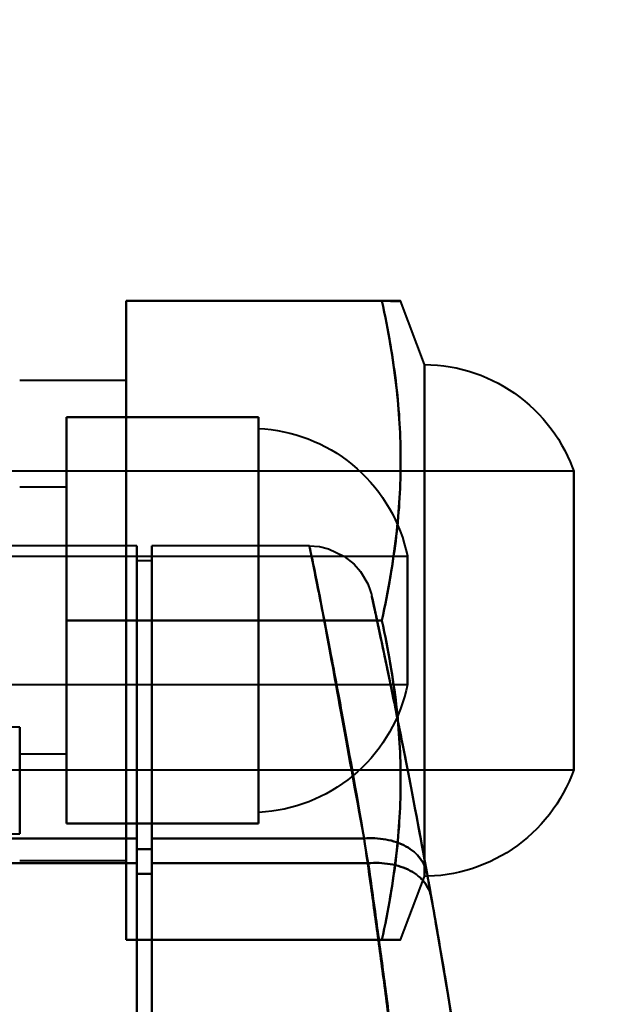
# Model space of a CAD drawing. Header units: millimetres. Extents: x -696 to 695, y -1041 to 611.
# Tile 80 of 90: x 540 to 568, y -218 to -172. Entities that reach past the tile are written whole.
import ezdxf

# ---------------------------------------------------------------- set-up
doc = ezdxf.new("R2010")
doc.units = ezdxf.units.MM
doc.layers.add('G-IMPT', color=8, linetype='Continuous', lineweight=40)

# ---------------------------------------------------------------- blocks, each defined once
blk = doc.blocks.new('NEXA 400 CALQUES_dwg-748074-Niveau de réf_')
at = {"layer": 'G-IMPT'}
for p, q in [((559, -188), (557.875, -185.018)), ((559, -188), (559, -212)), ((559, -188), (559, -212)), ((559, -200), (559, -188)), ((545, -188.75), (540, -188.75)), ((545, -211.25), (545, -188.75)), ((545, -211.25), (545, -188.75)), ((545, -188.75), (545, -211.25)), ((545, -188.75), (545, -211.25)), ((551.2, -200), (551.2, -191)), ((551.2, -200), (551.2, -191)), ((551.2, -200), (551.2, -191)), ((551.2, -191), (551.2, -209)), ((551.2, -191), (551.2, -209)), ((551.2, -191), (551.2, -209)), ((551.2, -191), (551.2, -209)), ((551.2, -191), (551.2, -209)), ((551.2, -191), (551.2, -209)), ((566, -193), (525, -193)), ((566, -193), (566, -200)), ((566, -207), (566, -193)), ((566, -207), (566, -193)), ((542.2, -193.75), (540, -193.75)), ((542.2, -193.75), (540, -193.75)), ((542.2, -193.75), (540, -193.75)), ((542.2, -206.25), (542.2, -193.75)), ((542.2, -206.25), (542.2, -193.75)), ((542.2, -206.25), (542.2, -193.75)), ((542.2, -206.25), (542.2, -193.75)), ((542.2, -206.25), (542.2, -193.75)), ((542.2, -206.25), (542.2, -193.75)), ((542.2, -193.75), (542.2, -206.25)), ((542.2, -193.75), (542.2, -206.25)), ((542.2, -193.75), (542.2, -206.25)), ((542.2, -193.75), (542.2, -206.25)), ((542.2, -193.75), (542.2, -206.25)), ((542.2, -193.75), (542.2, -206.25)), ((545.5, -196.5), (535, -196.5)), ((545.5, -196.5), (535, -196.5)), ((545.5, -211.384), (545.5, -196.5)), ((545.5, -211.384), (545.5, -196.5)), ((545.5, -196.5), (545.5, -211.384)), ((545.5, -196.5), (545.5, -211.384)), ((553.592, -196.5), (546.2, -196.5)), ((553.592, -196.5), (546.2, -196.5)), ((546.2, -211.384), (546.2, -196.5)), ((546.2, -196.5), (546.2, -211.384)), ((546.2, -211.384), (546.2, -196.5)), ((546.2, -196.5), (546.2, -211.384)), ((558.2, -197), (527.2, -197)), ((558.2, -197), (527.2, -197)), ((558.2, -197), (527.2, -197)), ((558.2, -197), (558.2, -200)), ((558.2, -203), (558.2, -197)), ((558.2, -203), (558.2, -197)), ((558.2, -203), (558.2, -197)), ((558.2, -203), (558.2, -197)), ((558.2, -203), (558.2, -197)), ((558.2, -203), (558.2, -197)), ((558.2, -197), (558.2, -200)), ((558.2, -197), (558.2, -200)), ((546.2, -197.2), (545.5, -197.2)), ((546.2, -197.2), (545.5, -197.2)), ((545.5, -211.875), (545.5, -197.2)), ((545.5, -211.875), (545.5, -197.2)), ((545.5, -197.2), (545.5, -211.875)), ((545.5, -197.2), (545.5, -211.875)), ((546.2, -211.875), (546.2, -197.2)), ((546.2, -211.875), (546.2, -197.2)), ((546.2, -197.2), (546.2, -211.875)), ((546.2, -197.2), (546.2, -211.875)), ((551.2, -209), (551.2, -200)), ((551.2, -209), (551.2, -200)), ((551.2, -209), (551.2, -200)), ((551.2, -209), (551.2, -200)), ((551.2, -209), (551.2, -200)), ((551.2, -209), (551.2, -200)), ((558.2, -200), (558.2, -203)), ((558.2, -200), (558.2, -203)), ((558.2, -200), (558.2, -203)), ((558.2, -200), (558.2, -203)), ((558.2, -200), (558.2, -203)), ((558.2, -200), (558.2, -203)), ((559, -212), (559, -200)), ((559, -212), (559, -200)), ((566, -200), (566, -207)), ((566, -200), (566, -207)), ((527.2, -203), (558.2, -203)), ((527.2, -203), (558.2, -203)), ((527.2, -203), (558.2, -203)), ((540, -205), (535, -205)), ((540, -205), (535, -205)), ((540, -210), (540, -205)), ((540, -210), (540, -205)), ((540, -205), (540, -210)), ((540, -205), (540, -210)), ((540, -206.25), (542.2, -206.25)), ((540, -206.25), (542.2, -206.25)), ((540, -206.25), (542.2, -206.25)), ((525, -207), (566, -207)), ((535, -210), (540, -210)), ((535, -210), (540, -210)), ((545.5, -221.105), (545.5, -210.221)), ((545.5, -221.105), (545.5, -210.221)), ((545.5, -210.221), (545.5, -221.105)), ((545.5, -210.221), (545.5, -221.105)), ((546.2, -221.105), (546.2, -210.221)), ((546.2, -210.221), (546.2, -221.105)), ((546.2, -221.105), (546.2, -210.221)), ((546.2, -210.221), (546.2, -221.105)), ((545.5, -221.105), (545.5, -210.729)), ((545.5, -221.105), (545.5, -210.729)), ((545.5, -210.729), (545.5, -221.105)), ((545.5, -210.729), (545.5, -221.105)), ((546.2, -221.105), (546.2, -210.729)), ((546.2, -221.105), (546.2, -210.729)), ((546.2, -210.729), (546.2, -221.105)), ((546.2, -210.729), (546.2, -221.105)), ((540, -211.25), (545, -211.25)), ((545.5, -221.919), (545.5, -211.384)), ((545.5, -221.919), (545.5, -211.384)), ((545.5, -211.384), (545.5, -221.919)), ((545.5, -211.384), (545.5, -221.919)), ((546.2, -221.919), (546.2, -211.384)), ((546.2, -211.384), (546.2, -221.919)), ((546.2, -221.919), (546.2, -211.384)), ((546.2, -211.384), (546.2, -221.919)), ((545.5, -221.919), (545.5, -211.875)), ((545.5, -221.919), (545.5, -211.875)), ((545.5, -211.875), (545.5, -221.919)), ((545.5, -211.875), (545.5, -221.919)), ((546.2, -221.919), (546.2, -211.875)), ((546.2, -221.919), (546.2, -211.875)), ((546.2, -211.875), (546.2, -221.919)), ((546.2, -211.875), (546.2, -221.919)), ((557.875, -214.982), (559, -212))]:
    blk.add_line(p, q, dxfattribs=at)
at = {"layer": 'G-IMPT', "flags": 128}
for points in [[(545, -200), (545, -196.254), (545, -192.509), (545, -188.763), (545, -185.018)], [(545, -185.018), (548, -185.018), (551, -185.018), (554, -185.018), (557, -185.018)], [(545, -185.018), (548, -185.018), (551, -185.018), (554, -185.018), (557, -185.018)], [(557, -185.018), (554, -185.018), (551, -185.018), (548, -185.018), (545, -185.018)], [(545, -185.018), (545, -188.763), (545, -192.509), (545, -196.254), (545, -200)], [(557, -185.018), (554, -185.018), (551, -185.018), (548, -185.018), (545, -185.018)], [(545, -200), (545, -196.254), (545, -192.509), (545, -188.763), (545, -185.018)], [(545, -185.018), (545, -188.763), (545, -192.509), (545, -196.254), (545, -200)], [(559, -188), (559.3, -188.009), (559.599, -188.03), (559.897, -188.062), (560.194, -188.107), (560.489, -188.164), (560.781, -188.232), (561.07, -188.312), (561.356, -188.403), (561.637, -188.506), (561.915, -188.62), (562.188, -188.745), (562.455, -188.88), (562.717, -189.027), (562.973, -189.183), (563.222, -189.35), (563.465, -189.527), (563.7, -189.713), (563.927, -189.908), (564.147, -190.113), (564.358, -190.326), (564.561, -190.547), (564.754, -190.776), (564.939, -191.013), (565.113, -191.257), (565.278, -191.507), (565.433, -191.765), (565.577, -192.028), (565.71, -192.296), (565.833, -192.57), (565.945, -192.848), (566, -193)], [(542.2, -200), (542.2, -197.618), (542.2, -195.237), (542.2, -192.855), (542.2, -190.474)], [(542.2, -190.474), (544.45, -190.474), (546.7, -190.474), (548.95, -190.474), (551.2, -190.474)], [(542.2, -190.474), (544.45, -190.474), (546.7, -190.474), (548.95, -190.474), (551.2, -190.474)], [(551.2, -190.474), (548.95, -190.474), (546.7, -190.474), (544.45, -190.474), (542.2, -190.474)], [(542.2, -190.474), (542.2, -192.855), (542.2, -195.237), (542.2, -197.618), (542.2, -200)], [(551.2, -190.474), (548.95, -190.474), (546.7, -190.474), (544.45, -190.474), (542.2, -190.474)], [(542.2, -200), (542.2, -197.618), (542.2, -195.237), (542.2, -192.855), (542.2, -190.474)], [(542.2, -190.474), (544.45, -190.474), (546.7, -190.474), (548.95, -190.474), (551.2, -190.474)], [(542.2, -190.474), (544.45, -190.474), (546.7, -190.474), (548.95, -190.474), (551.2, -190.474)], [(551.2, -190.474), (548.95, -190.474), (546.7, -190.474), (544.45, -190.474), (542.2, -190.474)], [(542.2, -190.474), (542.2, -192.855), (542.2, -195.237), (542.2, -197.618), (542.2, -200)], [(551.2, -190.474), (548.95, -190.474), (546.7, -190.474), (544.45, -190.474), (542.2, -190.474)], [(542.2, -200), (542.2, -197.618), (542.2, -195.237), (542.2, -192.855), (542.2, -190.474)], [(542.2, -190.474), (544.45, -190.474), (546.7, -190.474), (548.95, -190.474), (551.2, -190.474)], [(542.2, -190.474), (544.45, -190.474), (546.7, -190.474), (548.95, -190.474), (551.2, -190.474)], [(551.2, -190.474), (548.95, -190.474), (546.7, -190.474), (544.45, -190.474), (542.2, -190.474)], [(542.2, -190.474), (542.2, -192.855), (542.2, -195.237), (542.2, -197.618), (542.2, -200)], [(551.2, -190.474), (548.95, -190.474), (546.7, -190.474), (544.45, -190.474), (542.2, -190.474)], [(542.2, -200), (542.2, -197.618), (542.2, -195.237), (542.2, -192.855), (542.2, -190.474)], [(542.2, -190.474), (542.2, -192.855), (542.2, -195.237), (542.2, -197.618), (542.2, -200)], [(542.2, -200), (542.2, -197.618), (542.2, -195.237), (542.2, -192.855), (542.2, -190.474)], [(542.2, -190.474), (542.2, -192.855), (542.2, -195.237), (542.2, -197.618), (542.2, -200)], [(542.2, -200), (542.2, -197.618), (542.2, -195.237), (542.2, -192.855), (542.2, -190.474)], [(542.2, -190.474), (542.2, -192.855), (542.2, -195.237), (542.2, -197.618), (542.2, -200)], [(551.2, -200), (551.2, -197.618), (551.2, -195.237), (551.2, -192.855), (551.2, -190.474)], [(551.2, -190.474), (551.2, -192.855), (551.2, -195.237), (551.2, -197.618), (551.2, -200)], [(551.2, -200), (551.2, -197.618), (551.2, -195.237), (551.2, -192.855), (551.2, -190.474)], [(551.2, -190.474), (551.2, -192.855), (551.2, -195.237), (551.2, -197.618), (551.2, -200)], [(551.2, -200), (551.2, -197.618), (551.2, -195.237), (551.2, -192.855), (551.2, -190.474)], [(551.2, -190.474), (551.2, -192.855), (551.2, -195.237), (551.2, -197.618), (551.2, -200)], [(551.2, -190.474), (551.2, -192.855), (551.2, -195.237), (551.2, -197.618), (551.2, -200)], [(551.2, -200), (551.2, -197.618), (551.2, -195.237), (551.2, -192.855), (551.2, -190.474)], [(551.2, -190.474), (551.2, -192.855), (551.2, -195.237), (551.2, -197.618), (551.2, -200)], [(551.2, -200), (551.2, -197.618), (551.2, -195.237), (551.2, -192.855), (551.2, -190.474)], [(551.2, -190.474), (551.2, -192.855), (551.2, -195.237), (551.2, -197.618), (551.2, -200)], [(551.2, -200), (551.2, -197.618), (551.2, -195.237), (551.2, -192.855), (551.2, -190.474)], [(551.2, -191), (551.499, -191.02), (551.798, -191.052), (552.094, -191.096), (552.389, -191.151), (552.681, -191.219), (552.971, -191.298), (553.257, -191.389), (553.539, -191.49), (553.817, -191.604), (554.09, -191.728), (554.358, -191.863), (554.62, -192.008), (554.876, -192.164), (555.126, -192.33), (555.369, -192.506), (555.605, -192.692), (555.833, -192.887), (556.053, -193.09), (556.265, -193.303), (556.468, -193.523), (556.662, -193.752), (556.847, -193.988), (557.022, -194.232), (557.188, -194.482), (557.343, -194.739), (557.488, -195.001), (557.622, -195.27), (557.746, -195.543), (557.858, -195.821), (557.959, -196.103), (558.049, -196.39), (558.128, -196.679), (558.194, -196.972), (558.2, -197)], [(551.2, -191), (551.499, -191.02), (551.798, -191.052), (552.094, -191.096), (552.389, -191.151), (552.681, -191.219), (552.971, -191.298), (553.257, -191.389), (553.539, -191.49), (553.817, -191.604), (554.09, -191.728), (554.358, -191.863), (554.62, -192.008), (554.876, -192.164), (555.126, -192.33), (555.369, -192.506), (555.605, -192.692), (555.833, -192.887), (556.053, -193.09), (556.265, -193.303), (556.468, -193.523), (556.662, -193.752), (556.847, -193.988), (557.022, -194.232), (557.188, -194.482), (557.343, -194.739), (557.488, -195.001), (557.622, -195.27), (557.746, -195.543), (557.858, -195.821), (557.959, -196.103), (558.049, -196.39), (558.128, -196.679), (558.194, -196.972), (558.2, -197)], [(551.2, -191), (551.499, -191.02), (551.798, -191.052), (552.094, -191.096), (552.389, -191.151), (552.681, -191.219), (552.971, -191.298), (553.257, -191.389), (553.539, -191.49), (553.817, -191.604), (554.09, -191.728), (554.358, -191.863), (554.62, -192.008), (554.876, -192.164), (555.126, -192.33), (555.369, -192.506), (555.605, -192.692), (555.833, -192.887), (556.053, -193.09), (556.265, -193.303), (556.468, -193.523), (556.662, -193.752), (556.847, -193.988), (557.022, -194.232), (557.188, -194.482), (557.343, -194.739), (557.488, -195.001), (557.622, -195.27), (557.746, -195.543), (557.858, -195.821), (557.959, -196.103), (558.049, -196.39), (558.128, -196.679), (558.194, -196.972), (558.2, -197)], [(553.592, -196.5), (554.064, -196.54), (554.492, -196.644), (555.217, -196.98), (555.693, -197.361), (555.99, -197.706), (556.333, -198.292), (556.449, -198.59), (556.492, -198.736), (556.502, -198.771), (556.505, -198.784), (556.508, -198.796), (556.51, -198.805), (556.512, -198.814), (556.515, -198.826), (556.519, -198.842), (556.522, -198.859), (556.552, -198.994), (556.804, -200.161), (557.303, -202.526), (558.409, -208.07), (559.115, -211.864)], [(553.592, -196.5), (554.064, -196.54), (554.492, -196.644), (555.217, -196.98), (555.693, -197.361), (555.99, -197.706), (556.333, -198.292), (556.449, -198.59), (556.492, -198.736), (556.502, -198.771), (556.505, -198.784), (556.508, -198.796), (556.51, -198.805), (556.512, -198.814), (556.515, -198.826), (556.519, -198.842), (556.522, -198.859), (556.552, -198.994), (556.804, -200.161), (557.303, -202.526), (558.409, -208.07), (559.115, -211.864)], [(542.2, -209.526), (542.2, -207.145), (542.2, -204.763), (542.2, -202.382), (542.2, -200)], [(542.2, -200), (544.45, -200), (546.7, -200), (548.95, -200), (551.2, -200)], [(551.2, -200), (548.95, -200), (546.7, -200), (544.45, -200), (542.2, -200)], [(542.2, -200), (544.45, -200), (546.7, -200), (548.95, -200), (551.2, -200)], [(542.2, -200), (542.2, -202.382), (542.2, -204.763), (542.2, -207.145), (542.2, -209.526)], [(551.2, -200), (548.95, -200), (546.7, -200), (544.45, -200), (542.2, -200)], [(542.2, -209.526), (542.2, -207.145), (542.2, -204.763), (542.2, -202.382), (542.2, -200)], [(542.2, -200), (544.45, -200), (546.7, -200), (548.95, -200), (551.2, -200)], [(551.2, -200), (548.95, -200), (546.7, -200), (544.45, -200), (542.2, -200)], [(542.2, -200), (544.45, -200), (546.7, -200), (548.95, -200), (551.2, -200)], [(542.2, -200), (542.2, -202.382), (542.2, -204.763), (542.2, -207.145), (542.2, -209.526)], [(551.2, -200), (548.95, -200), (546.7, -200), (544.45, -200), (542.2, -200)], [(542.2, -209.526), (542.2, -207.145), (542.2, -204.763), (542.2, -202.382), (542.2, -200)], [(542.2, -200), (544.45, -200), (546.7, -200), (548.95, -200), (551.2, -200)], [(551.2, -200), (548.95, -200), (546.7, -200), (544.45, -200), (542.2, -200)], [(542.2, -200), (544.45, -200), (546.7, -200), (548.95, -200), (551.2, -200)], [(542.2, -200), (542.2, -202.382), (542.2, -204.763), (542.2, -207.145), (542.2, -209.526)], [(551.2, -200), (548.95, -200), (546.7, -200), (544.45, -200), (542.2, -200)], [(542.2, -209.526), (542.2, -207.145), (542.2, -204.763), (542.2, -202.382), (542.2, -200)], [(542.2, -200), (542.2, -202.382), (542.2, -204.763), (542.2, -207.145), (542.2, -209.526)], [(542.2, -209.526), (542.2, -207.145), (542.2, -204.763), (542.2, -202.382), (542.2, -200)], [(542.2, -200), (542.2, -202.382), (542.2, -204.763), (542.2, -207.145), (542.2, -209.526)], [(542.2, -209.526), (542.2, -207.145), (542.2, -204.763), (542.2, -202.382), (542.2, -200)], [(542.2, -200), (542.2, -202.382), (542.2, -204.763), (542.2, -207.145), (542.2, -209.526)], [(545, -214.982), (545, -211.237), (545, -207.491), (545, -203.746), (545, -200)], [(545, -200), (548, -200), (551, -200), (554, -200), (557, -200)], [(557, -200), (554, -200), (551, -200), (548, -200), (545, -200)], [(545, -200), (548, -200), (551, -200), (554, -200), (557, -200)], [(545, -200), (545, -203.746), (545, -207.491), (545, -211.237), (545, -214.982)], [(557, -200), (554, -200), (551, -200), (548, -200), (545, -200)], [(545, -214.982), (545, -211.237), (545, -207.491), (545, -203.746), (545, -200)], [(545, -200), (545, -203.746), (545, -207.491), (545, -211.237), (545, -214.982)], [(551.2, -209.526), (551.2, -207.145), (551.2, -204.763), (551.2, -202.382), (551.2, -200)], [(551.2, -200), (551.2, -202.382), (551.2, -204.763), (551.2, -207.145), (551.2, -209.526)], [(551.2, -209.526), (551.2, -207.145), (551.2, -204.763), (551.2, -202.382), (551.2, -200)], [(551.2, -200), (551.2, -202.382), (551.2, -204.763), (551.2, -207.145), (551.2, -209.526)], [(551.2, -209.526), (551.2, -207.145), (551.2, -204.763), (551.2, -202.382), (551.2, -200)], [(551.2, -200), (551.2, -202.382), (551.2, -204.763), (551.2, -207.145), (551.2, -209.526)], [(551.2, -200), (551.2, -202.382), (551.2, -204.763), (551.2, -207.145), (551.2, -209.526)], [(551.2, -209.526), (551.2, -207.145), (551.2, -204.763), (551.2, -202.382), (551.2, -200)], [(551.2, -200), (551.2, -202.382), (551.2, -204.763), (551.2, -207.145), (551.2, -209.526)], [(551.2, -209.526), (551.2, -207.145), (551.2, -204.763), (551.2, -202.382), (551.2, -200)], [(551.2, -200), (551.2, -202.382), (551.2, -204.763), (551.2, -207.145), (551.2, -209.526)], [(551.2, -209.526), (551.2, -207.145), (551.2, -204.763), (551.2, -202.382), (551.2, -200)], [(558.2, -203), (558.134, -203.293), (558.057, -203.583), (557.969, -203.869), (557.868, -204.152), (557.757, -204.431), (557.635, -204.704), (557.501, -204.973), (557.358, -205.236), (557.203, -205.494), (557.039, -205.745), (556.864, -205.989), (556.681, -206.226), (556.487, -206.455), (556.285, -206.676), (556.074, -206.89), (555.854, -207.094), (555.627, -207.29), (555.392, -207.476), (555.15, -207.653), (554.901, -207.82), (554.645, -207.977), (554.383, -208.124), (554.116, -208.26), (553.843, -208.385), (553.566, -208.499), (553.284, -208.602), (552.998, -208.694), (552.709, -208.774), (552.417, -208.843), (552.123, -208.899), (551.826, -208.944), (551.528, -208.977), (551.229, -208.999), (551.2, -209)], [(558.2, -203), (558.134, -203.293), (558.057, -203.583), (557.969, -203.869), (557.868, -204.152), (557.757, -204.431), (557.635, -204.704), (557.501, -204.973), (557.358, -205.236), (557.203, -205.494), (557.039, -205.745), (556.864, -205.989), (556.681, -206.226), (556.487, -206.455), (556.285, -206.676), (556.074, -206.89), (555.854, -207.094), (555.627, -207.29), (555.392, -207.476), (555.15, -207.653), (554.901, -207.82), (554.645, -207.977), (554.383, -208.124), (554.116, -208.26), (553.843, -208.385), (553.566, -208.499), (553.284, -208.602), (552.998, -208.694), (552.709, -208.774), (552.417, -208.843), (552.123, -208.899), (551.826, -208.944), (551.528, -208.977), (551.229, -208.999), (551.2, -209)], [(558.2, -203), (558.134, -203.293), (558.057, -203.583), (557.969, -203.869), (557.868, -204.152), (557.757, -204.431), (557.635, -204.704), (557.501, -204.973), (557.358, -205.236), (557.203, -205.494), (557.039, -205.745), (556.864, -205.989), (556.681, -206.226), (556.487, -206.455), (556.285, -206.676), (556.074, -206.89), (555.854, -207.094), (555.627, -207.29), (555.392, -207.476), (555.15, -207.653), (554.901, -207.82), (554.645, -207.977), (554.383, -208.124), (554.116, -208.26), (553.843, -208.385), (553.566, -208.499), (553.284, -208.602), (552.998, -208.694), (552.709, -208.774), (552.417, -208.843), (552.123, -208.899), (551.826, -208.944), (551.528, -208.977), (551.229, -208.999), (551.2, -209)], [(566, -207), (565.894, -207.281), (565.778, -207.557), (565.65, -207.829), (565.511, -208.095), (565.362, -208.355), (565.203, -208.609), (565.034, -208.857), (564.855, -209.097), (564.666, -209.331), (564.468, -209.556), (564.262, -209.774), (564.047, -209.983), (563.823, -210.183), (563.592, -210.374), (563.354, -210.556), (563.108, -210.728), (562.855, -210.89), (562.597, -211.042), (562.332, -211.184), (562.062, -211.314), (561.787, -211.434), (561.508, -211.543), (561.224, -211.641), (560.937, -211.727), (560.646, -211.801), (560.353, -211.864), (560.057, -211.915), (559.76, -211.954), (559.461, -211.981), (559.161, -211.997), (559, -212)], [(551.2, -209.526), (548.95, -209.526), (546.7, -209.526), (544.45, -209.526), (542.2, -209.526)], [(542.2, -209.526), (544.45, -209.526), (546.7, -209.526), (548.95, -209.526), (551.2, -209.526)], [(551.2, -209.526), (548.95, -209.526), (546.7, -209.526), (544.45, -209.526), (542.2, -209.526)], [(542.2, -209.526), (544.45, -209.526), (546.7, -209.526), (548.95, -209.526), (551.2, -209.526)], [(551.2, -209.526), (548.95, -209.526), (546.7, -209.526), (544.45, -209.526), (542.2, -209.526)], [(542.2, -209.526), (544.45, -209.526), (546.7, -209.526), (548.95, -209.526), (551.2, -209.526)], [(551.2, -209.526), (548.95, -209.526), (546.7, -209.526), (544.45, -209.526), (542.2, -209.526)], [(542.2, -209.526), (544.45, -209.526), (546.7, -209.526), (548.95, -209.526), (551.2, -209.526)], [(551.2, -209.526), (548.95, -209.526), (546.7, -209.526), (544.45, -209.526), (542.2, -209.526)], [(542.2, -209.526), (544.45, -209.526), (546.7, -209.526), (548.95, -209.526), (551.2, -209.526)], [(551.2, -209.526), (548.95, -209.526), (546.7, -209.526), (544.45, -209.526), (542.2, -209.526)], [(542.2, -209.526), (544.45, -209.526), (546.7, -209.526), (548.95, -209.526), (551.2, -209.526)], [(535, -210.221), (537.625, -210.221), (540.25, -210.221), (542.875, -210.221), (545.5, -210.221)], [(545.5, -210.221), (542.875, -210.221), (540.25, -210.221), (537.625, -210.221), (535, -210.221)], [(535, -210.221), (537.625, -210.221), (540.25, -210.221), (542.875, -210.221), (545.5, -210.221)], [(545.5, -210.221), (542.875, -210.221), (540.25, -210.221), (537.625, -210.221), (535, -210.221)], [(556.163, -210.221), (553.672, -210.221), (551.182, -210.221), (548.691, -210.221), (546.2, -210.221)], [(546.2, -210.221), (548.691, -210.221), (551.182, -210.221), (553.672, -210.221), (556.163, -210.221)], [(556.163, -210.221), (553.672, -210.221), (551.182, -210.221), (548.691, -210.221), (546.2, -210.221)], [(546.2, -210.221), (548.691, -210.221), (551.182, -210.221), (553.672, -210.221), (556.163, -210.221)], [(545.5, -210.729), (545.675, -210.729), (545.85, -210.729), (546.025, -210.729), (546.2, -210.729)], [(546.2, -210.729), (546.025, -210.729), (545.85, -210.729), (545.675, -210.729), (545.5, -210.729)], [(545.5, -210.729), (545.675, -210.729), (545.85, -210.729), (546.025, -210.729), (546.2, -210.729)], [(546.2, -210.729), (546.025, -210.729), (545.85, -210.729), (545.675, -210.729), (545.5, -210.729)], [(545.5, -211.384), (542.875, -211.384), (540.25, -211.384), (537.625, -211.384), (535, -211.384)], [(535, -211.384), (537.625, -211.384), (540.25, -211.384), (542.875, -211.384), (545.5, -211.384)], [(545.5, -211.384), (542.875, -211.384), (540.25, -211.384), (537.625, -211.384), (535, -211.384)], [(535, -211.384), (537.625, -211.384), (540.25, -211.384), (542.875, -211.384), (545.5, -211.384)], [(556.359, -211.384), (553.819, -211.384), (551.28, -211.384), (548.74, -211.384), (546.2, -211.384)], [(546.2, -211.384), (548.74, -211.384), (551.28, -211.384), (553.819, -211.384), (556.359, -211.384)], [(556.359, -211.384), (553.819, -211.384), (551.28, -211.384), (548.74, -211.384), (546.2, -211.384)], [(546.2, -211.384), (548.74, -211.384), (551.28, -211.384), (553.819, -211.384), (556.359, -211.384)], [(545.5, -211.875), (545.675, -211.875), (545.85, -211.875), (546.025, -211.875), (546.2, -211.875)], [(546.2, -211.875), (546.025, -211.875), (545.85, -211.875), (545.675, -211.875), (545.5, -211.875)], [(545.5, -211.875), (545.675, -211.875), (545.85, -211.875), (546.025, -211.875), (546.2, -211.875)], [(546.2, -211.875), (546.025, -211.875), (545.85, -211.875), (545.675, -211.875), (545.5, -211.875)], [(557, -214.982), (554, -214.982), (551, -214.982), (548, -214.982), (545, -214.982)], [(545, -214.982), (548, -214.982), (551, -214.982), (554, -214.982), (557, -214.982)], [(557, -214.982), (554, -214.982), (551, -214.982), (548, -214.982), (545, -214.982)], [(545, -214.982), (548, -214.982), (551, -214.982), (554, -214.982), (557, -214.982)]]:
    blk.add_lwpolyline(points, dxfattribs=at)
at = {"layer": 'G-IMPT'}
for points in [[(557, -185.018), (557.156, -185.014), (557.424, -185.027), (557.693, -185.032), (557.843, -185.024), (557.876, -185.021), (557.875, -185.018)], [(557.875, -185.018), (557.876, -185.021), (557.843, -185.024), (557.693, -185.032), (557.424, -185.027), (557.156, -185.014), (557, -185.018)], [(557, -185.018), (557.3, -186.403), (557.749, -189.057), (557.938, -192.509), (557.749, -195.961), (557.3, -198.615), (557, -200)], [(557, -185.018), (557.3, -185.018), (557.749, -185.018), (557.938, -185.018), (557.749, -185.018), (557.3, -185.018), (557, -185.018)], [(557, -200), (557.3, -198.615), (557.749, -195.961), (557.938, -192.509), (557.749, -189.057), (557.3, -186.403), (557, -185.018)], [(556.163, -210.221), (555.333, -205.777), (554.098, -198.725), (553.306, -195.233), (554.236, -199.387), (555.514, -206.799), (556.359, -211.384)], [(556.163, -210.221), (555.333, -205.777), (554.098, -198.725), (553.306, -195.233), (554.236, -199.387), (555.514, -206.799), (556.359, -211.384)], [(557, -200), (557.3, -201.385), (557.749, -204.039), (557.938, -207.491), (557.749, -210.943), (557.3, -213.597), (557, -214.982)], [(557, -214.982), (557.3, -213.597), (557.749, -210.943), (557.938, -207.491), (557.749, -204.039), (557.3, -201.385), (557, -200)], [(559.115, -211.864), (559.073, -211.63), (558.856, -211.149), (558.179, -210.548), (557.196, -210.226), (556.491, -210.193), (556.163, -210.221)], [(556.163, -210.221), (556.491, -210.193), (557.196, -210.226), (558.179, -210.548), (558.856, -211.149), (559.073, -211.63), (559.115, -211.864)], [(559.115, -211.864), (559.073, -211.63), (558.856, -211.149), (558.179, -210.548), (557.196, -210.226), (556.491, -210.193), (556.163, -210.221)], [(556.163, -210.221), (556.491, -210.193), (557.196, -210.226), (558.179, -210.548), (558.856, -211.149), (559.073, -211.63), (559.115, -211.864)], [(557.629, -221.105), (557.5, -220.084), (557.242, -218.048), (556.853, -215.13), (556.485, -212.474), (556.267, -210.922), (556.163, -210.221)], [(557.629, -221.105), (557.5, -220.084), (557.242, -218.048), (556.853, -215.13), (556.485, -212.474), (556.267, -210.922), (556.163, -210.221)], [(556.163, -210.221), (556.264, -210.921), (556.489, -212.491), (556.853, -215.125), (557.241, -218.048), (557.502, -220.09), (557.629, -221.105)], [(556.163, -210.221), (556.264, -210.921), (556.489, -212.491), (556.853, -215.125), (557.241, -218.048), (557.502, -220.09), (557.629, -221.105)], [(559.313, -212.966), (559.272, -212.739), (559.058, -212.272), (558.382, -211.689), (557.396, -211.381), (556.688, -211.354), (556.359, -211.384)], [(556.359, -211.384), (556.688, -211.354), (557.396, -211.381), (558.382, -211.689), (559.058, -212.272), (559.272, -212.739), (559.313, -212.966)], [(559.313, -212.966), (559.272, -212.739), (559.058, -212.272), (558.382, -211.689), (557.396, -211.381), (556.688, -211.354), (556.359, -211.384)], [(556.359, -211.384), (556.688, -211.354), (557.396, -211.381), (558.382, -211.689), (559.058, -212.272), (559.272, -212.739), (559.313, -212.966)], [(556.359, -211.384), (556.459, -212.076), (556.67, -213.593), (557.024, -216.194), (557.39, -218.99), (557.633, -220.942), (557.755, -221.919)], [(556.359, -211.384), (556.459, -212.076), (556.67, -213.593), (557.024, -216.194), (557.39, -218.99), (557.633, -220.942), (557.755, -221.919)], [(557.755, -221.919), (557.635, -220.943), (557.387, -218.972), (557.025, -216.2), (556.67, -213.588), (556.459, -212.084), (556.359, -211.384)], [(557.755, -221.919), (557.635, -220.943), (557.387, -218.972), (557.025, -216.2), (556.67, -213.588), (556.459, -212.084), (556.359, -211.384)], [(560.593, -220.643), (560.338, -219.01), (559.802, -215.726), (559.32, -212.998), (559.115, -211.864)], [(560.593, -220.643), (560.338, -219.01), (559.802, -215.726), (559.32, -212.998), (559.115, -211.864)], [(559.115, -211.864), (559.326, -213.029), (559.802, -215.726), (560.334, -218.979), (560.593, -220.643)], [(559.115, -211.864), (559.326, -213.029), (559.802, -215.726), (560.334, -218.979), (560.593, -220.643)], [(559.313, -212.966), (559.514, -214.1), (559.976, -216.76), (560.479, -219.892), (560.72, -221.463)], [(559.313, -212.966), (559.514, -214.1), (559.976, -216.76), (560.479, -219.892), (560.72, -221.463)], [(560.72, -221.463), (560.474, -219.861), (559.978, -216.774), (559.515, -214.103), (559.313, -212.966)], [(560.72, -221.463), (560.474, -219.861), (559.978, -216.774), (559.515, -214.103), (559.313, -212.966)], [(557.875, -214.982), (557.876, -214.979), (557.843, -214.976), (557.693, -214.968), (557.424, -214.973), (557.156, -214.986), (557, -214.982)], [(557, -214.982), (557.156, -214.986), (557.424, -214.973), (557.693, -214.968), (557.843, -214.976), (557.876, -214.979), (557.875, -214.982)], [(557, -214.982), (557.3, -214.982), (557.749, -214.982), (557.938, -214.982), (557.749, -214.982), (557.3, -214.982), (557, -214.982)]]:
    blk.add_open_spline(points, degree=3, dxfattribs=at)
for points, knots in [([(557, -200), (557.303, -198.542), (557.642, -196.632), (557.847, -194.253), (557.888, -192.505), (557.847, -190.781), (557.642, -188.405), (557.303, -186.442), (557, -185.018)], [0, 0, 0, 0, 0.25, 0.375, 0.5, 0.625, 0.75, 1, 1, 1, 1]), ([(557, -185.018), (557.303, -186.442), (557.642, -188.405), (557.847, -190.781), (557.888, -192.505), (557.847, -194.253), (557.642, -196.632), (557.303, -198.542), (557, -200)], [0, 0, 0, 0, 0.25, 0.375, 0.5, 0.625, 0.75, 1, 1, 1, 1]), ([(556.359, -211.384), (555.975, -209.084), (555.425, -205.973), (554.8, -202.617), (554.25, -199.757), (553.759, -197.315), (553.528, -196.19), (553.688, -196.966), (554.135, -199.181), (554.644, -201.797), (555.251, -205.016), (555.787, -208.006), (556.163, -210.221)], [0, 0, 0, 0, 0.125, 0.1875, 0.25, 0.375, 0.5, 0.625, 0.75, 0.8125, 0.875, 1, 1, 1, 1]), ([(556.359, -211.384), (555.975, -209.084), (555.425, -205.973), (554.8, -202.617), (554.25, -199.757), (553.759, -197.315), (553.528, -196.19), (553.688, -196.966), (554.135, -199.181), (554.644, -201.797), (555.251, -205.016), (555.787, -208.006), (556.163, -210.221)], [0, 0, 0, 0, 0.125, 0.1875, 0.25, 0.375, 0.5, 0.625, 0.75, 0.8125, 0.875, 1, 1, 1, 1]), ([(559.115, -211.864), (558.737, -209.77), (558.197, -206.941), (557.585, -203.891), (557.072, -201.409), (556.62, -199.303), (556.458, -198.566), (556.692, -199.636), (557.188, -201.958), (557.743, -204.67), (558.374, -207.849), (558.927, -210.792), (559.313, -212.966)], [0, 0, 0, 0, 0.125, 0.1875, 0.25, 0.375, 0.5, 0.625, 0.75, 0.8125, 0.875, 1, 1, 1, 1]), ([(559.115, -211.864), (558.737, -209.77), (558.197, -206.941), (557.585, -203.891), (557.072, -201.409), (556.62, -199.303), (556.458, -198.566), (556.692, -199.636), (557.188, -201.958), (557.743, -204.67), (558.374, -207.849), (558.927, -210.792), (559.313, -212.966)], [0, 0, 0, 0, 0.125, 0.1875, 0.25, 0.375, 0.5, 0.625, 0.75, 0.8125, 0.875, 1, 1, 1, 1]), ([(559.313, -212.966), (558.913, -210.717), (558.354, -207.75), (557.729, -204.599), (557.329, -202.644), (556.998, -201.068), (556.743, -199.876), (556.576, -199.105), (556.507, -198.787), (556.542, -198.95), (556.675, -199.562), (556.898, -200.6), (557.201, -202.031), (557.578, -203.853), (558.176, -206.835), (558.722, -209.687), (559.115, -211.864)], [0, 0, 0, 0, 0.125, 0.1875, 0.25, 0.3125, 0.375, 0.4375, 0.5, 0.5625, 0.625, 0.6875, 0.75, 0.8125, 0.875, 1, 1, 1, 1]), ([(559.313, -212.966), (558.913, -210.717), (558.354, -207.75), (557.729, -204.599), (557.329, -202.644), (556.998, -201.068), (556.743, -199.876), (556.576, -199.105), (556.507, -198.787), (556.542, -198.95), (556.675, -199.562), (556.898, -200.6), (557.201, -202.031), (557.578, -203.853), (558.176, -206.835), (558.722, -209.687), (559.115, -211.864)], [0, 0, 0, 0, 0.125, 0.1875, 0.25, 0.3125, 0.375, 0.4375, 0.5, 0.5625, 0.625, 0.6875, 0.75, 0.8125, 0.875, 1, 1, 1, 1]), ([(557, -214.982), (557.303, -213.558), (557.642, -211.595), (557.847, -209.219), (557.888, -207.495), (557.847, -205.747), (557.642, -203.368), (557.303, -201.458), (557, -200)], [0, 0, 0, 0, 0.25, 0.375, 0.5, 0.625, 0.75, 1, 1, 1, 1]), ([(557, -200), (557.303, -201.458), (557.642, -203.368), (557.847, -205.747), (557.888, -207.495), (557.847, -209.219), (557.642, -211.595), (557.303, -213.558), (557, -214.982)], [0, 0, 0, 0, 0.25, 0.375, 0.5, 0.625, 0.75, 1, 1, 1, 1])]:
    blk.add_open_spline(points, degree=3, knots=knots, dxfattribs=at)

msp = doc.modelspace()

# ---------------------------------------------------------------- linework, layer by layer
at = {"color": 94, "lineweight": 30}
msp.add_circle((0, 1), 609.6, dxfattribs=at)

# ---------------------------------------------------------------- block references
at = {"layer": 'G-IMPT'}
msp.add_blockref('NEXA 400 CALQUES_dwg-748074-Niveau de réf_', (0, 0), dxfattribs=at)

doc.saveas('drawing.dxf')
